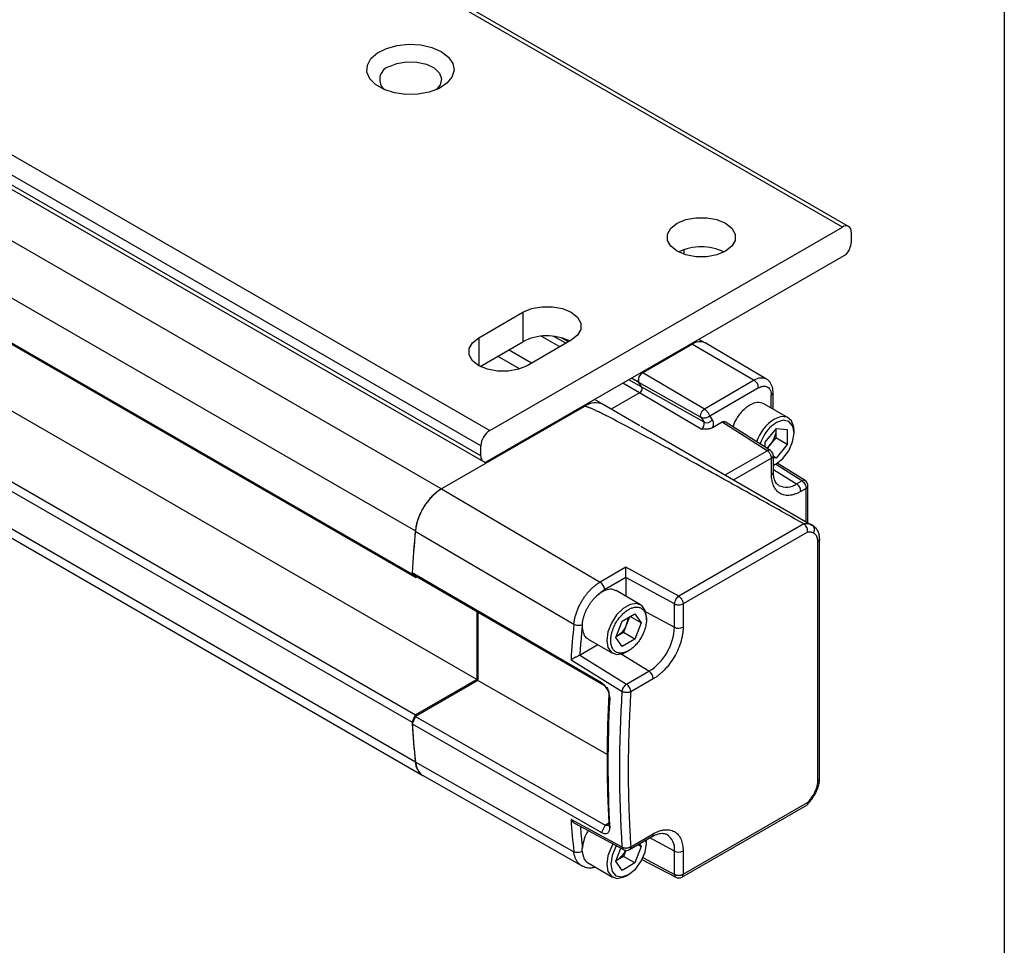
# Model space of a CAD drawing. Header units: millimetres. Extents: x 13 to 546, y 13 to 419.
# Tile 18 of 20: x 493 to 546, y 250 to 300. Entities that reach past the tile are written whole.
import ezdxf

# ---------------------------------------------------------------- set-up
doc = ezdxf.new("R2010")
doc.units = ezdxf.units.MM
doc.header["$LTSCALE"] = 2
doc.layers.add('TEXT', color=140, linetype='Continuous', lineweight=25)

msp = doc.modelspace()

# ---------------------------------------------------------------- linework, layer by layer
for p, q in [((421.732, 329.066), (516.013, 274.639)), ((420.327, 326.807), (514.608, 272.38)), ((514.429, 270.066), (420.148, 324.493)), ((514.617, 269.886), (420.336, 324.314)), ((517.9, 264.433), (423.619, 318.86)), ((420.336, 316.965), (514.617, 262.538)), ((420.148, 316.568), (514.429, 262.141)), ((420.327, 314.461), (514.608, 260.034)), ((420.732, 313.725), (515.013, 259.298)), ((537.439, 288.641), (499.727, 310.412)), ((537.773, 288.674), (500.06, 310.445)), ((480.871, 299.527), (518.583, 277.756)), ((518.112, 276.939), (480.399, 298.71)), ((518.112, 276.395), (480.399, 298.166)), ((480.538, 297.861), (518.25, 276.09)), ((518.583, 277.756), (537.439, 288.641)), ((537.911, 288.369), (537.911, 287.825)), ((537.645, 287.181), (518.378, 276.059)), ((528.954, 287.426), (528.954, 287.189)), ((517.994, 282.722), (520.351, 284.083)), ((520.351, 284.083), (520.351, 282.504)), ((522.326, 282.23), (521.339, 282.799)), ((522.66, 282.422), (522.018, 282.792)), ((517.994, 282.722), (517.994, 281.226)), ((518.067, 281.186), (520.351, 282.504)), ((522.944, 282.586), (520.587, 281.226)), ((522.788, 282.496), (522.397, 282.722)), ((529.426, 282.382), (526.762, 280.844)), ((529.426, 282.382), (526.762, 280.844)), ((529.426, 282.382), (529.378, 282.409)), ((529.426, 282.382), (532.727, 280.442)), ((530.092, 282.448), (529.769, 282.635)), ((533.378, 280.504), (530.096, 282.446)), ((520.184, 281.05), (519.007, 281.729)), ((520.819, 281.36), (519.593, 282.067)), ((526.715, 280.871), (526.762, 280.844)), ((530.064, 278.905), (526.762, 280.844)), ((526.592, 279.767), (525.697, 280.284)), ((526.716, 280.081), (526.03, 280.476)), ((526.556, 280.321), (526.159, 280.55)), ((526.716, 280.081), (526.556, 280.321)), ((529.883, 278.446), (526.556, 280.321)), ((526.716, 280.081), (526.556, 280.321)), ((532.727, 280.442), (530.064, 278.905)), ((526.592, 279.767), (525.085, 278.897)), ((529.894, 277.827), (526.592, 279.767)), ((530.043, 278.205), (526.716, 280.081)), ((532.961, 280.035), (530.346, 278.526)), ((533.639, 278.96), (533.639, 279.644)), ((533.737, 278.903), (533.737, 279.78)), ((523.651, 279.048), (523.604, 279.075)), ((524.651, 279.147), (524.19, 279.414)), ((526.618, 278.012), (524.651, 279.147)), ((534.548, 278.435), (533.24, 279.19)), ((523.651, 279.048), (516.008, 274.636)), ((529.883, 278.446), (530.043, 278.205)), ((530.346, 278.526), (530.483, 278.321)), ((531.005, 278.196), (530.496, 277.902)), ((533.418, 276.677), (531.005, 278.196)), ((533.593, 276.688), (531.165, 278.217)), ((526.658, 277.984), (535.813, 272.7)), ((533.318, 277.137), (533.911, 277.865)), ((533.88, 277.761), (533.877, 277.366)), ((533.881, 277.828), (533.88, 277.761)), ((533.911, 277.865), (534.497, 277.803)), ((534.497, 277.803), (534.489, 277.013)), ((534.858, 277.626), (534.858, 277.748)), ((533.316, 276.863), (533.318, 277.137)), ((533.58, 277.003), (533.415, 276.8)), ((533.877, 277.366), (533.58, 277.003)), ((534.489, 277.013), (533.877, 277.366)), ((534.489, 277.013), (533.897, 276.285)), ((518.112, 276.395), (518.112, 276.939)), ((531.171, 275.38), (533.418, 276.677)), ((533.593, 276.688), (533.59, 276.69)), ((533.652, 276.27), (531.64, 275.109)), ((533.652, 275.405), (533.652, 276.27)), ((533.749, 275.541), (533.749, 276.406)), ((533.897, 276.285), (533.749, 276.37)), ((533.897, 276.285), (533.749, 276.301)), ((533.798, 275.911), (533.904, 275.973)), ((535.274, 275.061), (533.861, 275.948)), ((535.443, 275.076), (533.951, 276.013)), ((533.749, 275.671), (534.996, 274.901)), ((534.996, 274.901), (535.274, 275.061)), ((535.443, 275.076), (535.439, 275.078)), ((516.008, 274.636), (524.487, 269.646)), ((535.501, 274.657), (535.224, 274.497)), ((535.501, 272.88), (535.501, 274.657)), ((535.599, 272.824), (535.599, 274.793)), ((535.387, 272.757), (528.69, 268.888)), ((514.603, 272.377), (523.08, 267.386)), ((535.576, 272.322), (528.924, 268.481)), ((535.902, 272.638), (535.813, 272.7)), ((536.127, 259.01), (536.127, 271.798)), ((536.225, 259.146), (536.225, 271.934)), ((524.563, 264.254), (514.429, 270.148)), ((514.429, 270.148), (514.617, 269.968)), ((525.86, 270.439), (524.487, 269.646)), ((528.69, 268.888), (525.86, 270.439)), ((514.617, 269.886), (514.429, 270.066)), ((524.751, 264.075), (514.617, 269.968)), ((514.617, 269.886), (514.688, 269.927)), ((525.866, 269.899), (524.721, 269.239)), ((528.461, 268.476), (525.866, 269.899)), ((525.866, 269.899), (525.866, 268.888)), ((526.652, 268.434), (525.344, 269.189)), ((517.9, 268.059), (517.9, 264.433)), ((517.947, 268.032), (517.947, 264.378)), ((526.923, 268.056), (528.461, 267.229)), ((528.461, 267.229), (528.461, 268.476)), ((528.924, 268.481), (528.924, 267.233)), ((525.327, 266.681), (525.668, 267.558)), ((525.668, 267.558), (526.348, 267.951)), ((526.062, 267.786), (525.905, 267.382)), ((526.688, 267.467), (526.099, 267.807)), ((526.348, 267.951), (526.688, 267.467)), ((526.962, 267.625), (526.962, 267.748)), ((525.905, 267.382), (525.735, 266.944)), ((526.688, 267.467), (526.348, 266.59)), ((523.844, 266.591), (525.152, 265.836)), ((525.324, 266.717), (525.395, 266.747)), ((525.668, 266.197), (525.327, 266.681)), ((525.395, 266.747), (525.341, 266.716)), ((525.735, 266.944), (525.395, 266.747)), ((526.348, 266.59), (525.668, 266.197)), ((526.348, 266.59), (525.735, 266.944)), ((524.367, 266.289), (523.419, 265.743)), ((525.902, 265.91), (526.008, 265.972)), ((522.93, 265.491), (525.657, 263.797)), ((523.419, 265.743), (523.399, 265.732)), ((523.399, 265.732), (525.9, 264.179)), ((527.1, 264.872), (525.614, 265.79)), ((525.9, 264.179), (527.1, 264.872)), ((517.9, 264.433), (514.617, 262.538)), ((517.947, 264.378), (514.617, 262.456)), ((524.866, 260.412), (517.947, 264.378)), ((527.328, 264.469), (526.127, 263.776)), ((524.751, 264.075), (524.563, 264.254)), ((524.953, 263.648), (525.001, 263.417)), ((514.429, 262.141), (514.617, 262.538)), ((514.617, 262.456), (514.429, 262.059)), ((514.617, 262.456), (524.751, 256.644)), ((514.429, 262.059), (524.563, 256.247)), ((514.603, 260.031), (523.08, 255.216)), ((514.956, 259.325), (523.489, 254.475)), ((528.855, 253.857), (535.541, 257.717)), ((528.924, 254.01), (535.576, 257.85)), ((525.657, 255.465), (522.93, 256.937)), ((523.159, 256.719), (525.735, 255.328)), ((524.751, 256.644), (524.563, 256.247)), ((524.751, 256.644), (524.953, 256.761)), ((525.001, 256.503), (524.953, 256.762)), ((526.058, 255.333), (527.259, 256.026)), ((526.127, 255.486), (527.328, 256.179)), ((528.461, 255.253), (527.145, 255.961)), ((525.327, 254.705), (525.598, 255.402)), ((526.688, 255.491), (526.348, 254.614)), ((526.688, 255.491), (526.51, 255.594)), ((526.585, 255.637), (526.688, 255.491)), ((526.962, 255.649), (526.927, 255.835)), ((526.962, 255.772), (526.96, 255.854)), ((526.962, 255.649), (526.962, 255.772)), ((525.735, 254.968), (525.395, 254.771)), ((525.86, 255.29), (525.735, 254.968)), ((526.348, 254.614), (525.735, 254.968)), ((526.766, 254.9), (528.461, 254.005)), ((528.461, 254.005), (528.461, 255.253)), ((528.924, 255.257), (528.924, 254.01)), ((523.477, 254.482), (523.566, 254.447)), ((523.805, 254.638), (525.152, 253.86)), ((525.324, 254.741), (525.395, 254.771)), ((525.668, 254.221), (525.327, 254.705)), ((525.395, 254.771), (525.341, 254.74)), ((526.348, 254.614), (525.668, 254.221)), ((526.725, 254.806), (528.532, 253.851)), ((525.902, 253.935), (526.008, 253.996)), ((528.529, 253.853), (528.532, 253.851))]:
    msp.add_line(p, q)
at = {"flags": 128}
for points in [[(515.991, 298.03), (516.374, 297.738), (516.608, 297.396), (516.673, 297.032), (516.565, 296.67), (516.292, 296.339), (515.874, 296.062), (515.343, 295.861), (514.737, 295.75), (514.102, 295.738), (513.485, 295.824), (512.931, 296.004), (512.481, 296.264), (512.17, 296.583), (512.019, 296.94), (512.041, 297.306), (512.233, 297.656), (512.582, 297.963), (513.061, 298.204), (513.635, 298.361), (514.261, 298.424), (514.893, 298.386), (515.484, 298.252), (515.991, 298.03)], [(513.162, 297.213), (513.609, 297.398), (514.134, 297.488), (514.683, 297.475), (515.194, 297.36), (515.612, 297.155), (515.893, 296.883), (516.006, 296.573), (515.938, 296.259), (515.715, 295.989)], [(531.193, 287.349), (530.729, 287.154), (530.184, 287.052), (529.61, 287.052), (529.065, 287.154), (528.601, 287.349), (528.263, 287.617), (528.086, 287.931), (528.086, 288.263), (528.263, 288.578), (528.601, 288.845), (529.065, 289.04), (529.61, 289.142), (530.184, 289.142), (530.729, 289.04), (531.193, 288.845), (531.53, 288.578), (531.708, 288.263), (531.708, 287.931), (531.53, 287.617), (531.193, 287.349)], [(520.351, 284.083), (520.815, 284.278), (521.361, 284.38), (521.934, 284.38), (522.48, 284.278), (522.944, 284.083), (523.281, 283.815), (523.458, 283.5), (523.458, 283.169), (523.281, 282.854), (522.944, 282.586)], [(520.587, 281.226), (520.123, 281.031), (519.577, 280.929), (519.004, 280.929), (518.458, 281.031), (517.994, 281.226), (517.657, 281.493), (517.48, 281.808), (517.48, 282.14), (517.657, 282.454), (517.994, 282.722)], [(533.749, 275.918), (533.894, 275.967), (534.26, 276.257), (534.572, 276.672), (534.782, 277.149), (534.858, 277.614), (534.79, 277.997), (534.586, 278.24), (534.279, 278.305), (533.914, 278.183), (533.914, 278.183)], [(534.858, 277.748), (534.844, 277.94), (534.722, 278.271), (534.488, 278.464), (534.171, 278.498), (533.809, 278.367)], [(533.749, 275.884), (533.786, 275.905), (533.798, 275.911)], [(526.962, 267.748), (526.898, 268.129), (526.714, 268.392), (526.432, 268.502), (526.086, 268.448), (525.718, 268.235), (525.371, 267.89), (525.089, 267.453), (524.905, 266.979), (524.841, 266.523), (524.905, 266.141), (525.089, 265.879), (525.371, 265.768), (525.718, 265.823), (525.902, 265.91)], [(525.176, 255.633), (525.089, 255.478), (524.905, 255.003), (524.841, 254.547), (524.905, 254.165), (525.089, 253.903), (525.371, 253.792), (525.718, 253.847), (525.902, 253.935)], [(525.363, 255.529), (525.333, 255.488), (525.126, 255.011), (525.053, 254.547), (525.126, 254.167), (525.333, 253.929), (525.643, 253.869), (526.008, 253.996), (526.373, 254.291), (526.683, 254.708), (526.89, 255.185), (526.962, 255.649), (526.962, 255.649)]]:
    msp.add_lwpolyline(points, dxfattribs=at)
for centre, radius, start, end in [((513.411, 296.546), 0.713, 110.4392, 231.3658), ((537.623, 288.416), 0.291, 350.786, 129.2033), ((529.897, 284.751), 2.833, 64.4633, 115.5367), ((536.879, 287.875), 1.033, 317.8603, 357.2306), ((521.651, 280.006), 2.816, 64.5903, 117.4952), ((529.814, 281.854), 0.655, 64.4932, 126.3427), ((529.816, 281.837), 0.671, 65.6929, 125.6176), ((526.976, 280.458), 0.442, 119.018, 198.0001), ((533.104, 279.93), 0.636, 64.7392, 126.3204), ((532.449, 280.012), 0.513, 2.6294, 57.0819), ((526.464, 279.999), 0.265, 299.018, 18.0001), ((533.573, 279.794), 0.164, 293.7294, 354.932), ((524.235, 278.244), 0.995, 65.3081, 126.0023), ((524.235, 278.245), 0.993, 65.262, 126.0485), ((529.739, 278.106), 0.319, 299.018, 18.0001), ((530.19, 278.541), 0.366, 246.4418, 323.1751), ((535.072, 276.393), 2.344, 122.6029, 161.0842), ((519.135, 276.893), 1.025, 122.6055, 177.3945), ((533.516, 276.529), 0.177, 65.388, 123.525), ((533.416, 276.406), 0.333, 0.0848, 57.8093), ((518.394, 276.345), 0.287, 169.9745, 266.6766), ((533.585, 275.556), 0.165, 293.8208, 354.859), ((534.448, 275.642), 0.922, 242.8541, 306.4895), ((534.71, 274.473), 0.515, 2.6952, 56.15), ((535.372, 274.923), 0.169, 66.3276, 125.4221), ((535.265, 274.793), 0.333, 0.1345, 57.8657), ((517.702, 272.022), 3.115, 122.8418, 173.3959), ((535.5, 271.979), 0.786, 66.5421, 98.235), ((586.159, 265.676), 71.869, 174.65031, 176.43277), ((586.136, 265.681), 71.841, 174.64993, 176.43874), ((528.964, 268.456), 0.504, 149.7774, 177.6309), ((528.965, 268.478), 0.494, 123.8344, 152.0782), ((594.774, 260.766), 71.999, 174.72521, 176.23769), ((525.507, 267.363), 2.956, 302.6055, 357.3945), ((528.688, 267.691), 0.515, 243.854, 297.3007), ((526.814, 264.445), 0.515, 2.6952, 56.15), ((588.333, 259.631), 62.815, 176.1973, 183.8027), ((526.163, 263.735), 0.511, 146.6121, 172.9983), ((526.159, 263.758), 0.495, 121.6327, 148.5773), ((568.637, 265.685), 54.324, 183.7408, 185.9716), ((568.566, 265.676), 54.258, 183.8226, 185.9724), ((515.517, 260.055), 0.91, 181.3468, 236.3349), ((576.936, 260.766), 54.141, 184.0555, 185.8846), ((527.169, 256.159), 0.16, 304.1966, 7.1156), ((527.558, 255.372), 0.91, 352.4506, 58.9458), ((525.821, 255.468), 0.164, 180.8881, 239.314), ((525.892, 255.622), 0.333, 241.6329, 299.8743), ((528.688, 255.715), 0.515, 243.854, 297.3007), ((528.629, 253.989), 0.169, 174.5759, 233.6602), ((528.688, 254.146), 0.333, 242.1394, 299.8269)]:
    msp.add_arc(centre, radius, start, end)
for points, knots in [([(526.762, 280.844), (526.752, 280.838), (526.731, 280.825), (526.701, 280.801), (526.672, 280.773), (526.636, 280.731), (526.594, 280.671), (526.557, 280.593), (526.532, 280.513), (526.524, 280.438), (526.53, 280.37), (526.547, 280.337), (526.556, 280.321)], [0, 0, 0, 0, 0.063042, 0.125068, 0.187159, 0.250388, 0.375067, 0.500256, 0.624934, 0.750123, 0.874936, 1, 1, 1, 1]), ([(532.961, 280.035), (532.978, 280.045), (533.012, 280.064), (533.063, 280.086), (533.113, 280.104), (533.163, 280.117), (533.238, 280.13), (533.336, 280.128), (533.444, 280.089), (533.532, 280.015), (533.588, 279.923), (533.62, 279.828), (533.636, 279.74), (533.638, 279.676), (533.639, 279.644)], [0, 0, 0, 0, 0.048274, 0.096154, 0.143915, 0.191834, 0.240185, 0.369997, 0.500048, 0.62986, 0.759911, 0.840101, 0.919702, 1, 1, 1, 1]), ([(533.737, 279.78), (533.733, 279.853), (533.724, 280.038), (533.616, 280.288), (533.477, 280.47), (533.378, 280.501), (533.373, 280.503)], [0, 0, 0, 0, 0.245536, 0.62573, 0.980981, 1, 1, 1, 1]), ([(526.592, 279.767), (526.641, 279.795), (526.69, 279.854), (526.739, 279.98), (526.74, 280.045), (526.716, 280.081)], [0, 0, 0, 0, 0.5, 0.5, 1, 1, 1, 1]), ([(533.24, 279.19), (533.13, 279.227), (532.912, 279.302), (532.487, 279.146), (532.077, 278.812), (531.745, 278.385), (531.628, 278.081), (531.58, 277.956)], [0, 0, 0, 0, 0.212925, 0.425894, 0.638863, 0.851832, 1, 1, 1, 1]), ([(535.387, 272.757), (534.676, 273.156), (533.328, 273.913), (531.408, 274.983), (529.702, 275.928), (528.211, 276.746), (526.934, 277.438), (525.871, 278.004), (525.187, 278.36), (524.817, 278.547), (524.693, 278.609), (524.576, 278.667), (524.466, 278.721), (524.363, 278.771), (524.267, 278.817), (524.177, 278.858), (524.095, 278.896), (524.02, 278.929), (523.951, 278.959), (523.89, 278.984), (523.835, 279.005), (523.788, 279.023), (523.747, 279.036), (523.713, 279.045), (523.687, 279.05), (523.665, 279.053), (523.655, 279.05), (523.651, 279.048)], [0, 0, 0, 0, 0.185409, 0.35176, 0.499053, 0.627291, 0.736478, 0.826619, 0.897725, 0.908568, 0.918796, 0.928409, 0.937408, 0.945793, 0.953564, 0.960722, 0.967268, 0.973202, 0.978526, 0.983242, 0.987352, 0.990859, 0.993771, 0.996098, 0.997862, 0.999114, 1, 1, 1, 1]), ([(529.883, 278.446), (529.869, 278.467), (529.858, 278.499), (529.856, 278.582), (529.866, 278.633), (529.905, 278.735), (529.936, 278.784), (530, 278.86), (530.034, 278.888), (530.064, 278.905)], [0, 0, 0, 0, 0.25, 0.25, 0.5, 0.5, 0.75, 0.75, 1, 1, 1, 1]), ([(530.064, 278.905), (530.074, 278.898), (530.092, 278.887), (530.123, 278.863), (530.158, 278.83), (530.199, 278.785), (530.243, 278.727), (530.278, 278.671), (530.308, 278.615), (530.33, 278.568), (530.341, 278.539), (530.346, 278.526)], [0, 0, 0, 0, 0.08117, 0.146698, 0.249385, 0.373762, 0.496586, 0.659271, 0.749835, 0.886231, 1, 1, 1, 1]), ([(530.346, 278.526), (530.286, 278.48), (530.204, 278.438), (530.033, 278.402), (529.946, 278.41), (529.883, 278.446)], [0, 0, 0, 0, 0.5, 0.5, 1, 1, 1, 1]), ([(530.483, 278.321), (530.488, 278.313), (530.498, 278.297), (530.51, 278.27), (530.519, 278.242), (530.529, 278.2), (530.533, 278.16), (530.534, 278.112), (530.532, 278.071), (530.525, 278.016), (530.513, 277.959), (530.501, 277.921), (530.496, 277.902)], [0, 0, 0, 0, 0.083591, 0.167192, 0.250814, 0.31883, 0.499999, 0.536397, 0.652397, 0.768412, 0.884213, 1, 1, 1, 1]), ([(531.175, 278.209), (531.166, 278.214), (531.146, 278.226), (531.105, 278.23), (531.057, 278.222), (531.022, 278.205), (531.005, 278.196)], [0, 0, 0, 0, 0.196065, 0.454086, 0.722064, 1, 1, 1, 1]), ([(533.914, 278.183), (533.79, 278.096), (533.541, 277.921), (533.22, 277.496), (533.099, 277.185), (533.041, 277.036)], [0, 0, 0, 0, 0.341607, 0.683215, 1, 1, 1, 1]), ([(530.496, 277.902), (530.483, 277.895), (530.458, 277.882), (530.414, 277.865), (530.367, 277.85), (530.315, 277.839), (530.259, 277.83), (530.195, 277.823), (530.119, 277.82), (530.017, 277.821), (529.941, 277.825), (529.894, 277.827)], [0, 0, 0, 0, 0.081158, 0.162979, 0.246623, 0.333175, 0.423618, 0.518811, 0.641427, 0.780877, 1, 1, 1, 1]), ([(533.88, 277.761), (533.879, 277.642), (533.851, 277.507), (533.746, 277.242), (533.67, 277.113), (533.58, 277.003)], [0, 0, 0, 0, 0.5, 0.5, 1, 1, 1, 1]), ([(533.387, 276.818), (533.404, 276.829), (533.472, 276.876), (533.534, 276.948), (533.58, 277.003)], [0, 0, 0, 0, 0.248067, 1, 1, 1, 1]), ([(533.652, 276.27), (533.651, 276.281), (533.651, 276.301), (533.646, 276.332), (533.641, 276.359), (533.63, 276.397), (533.613, 276.444), (533.583, 276.503), (533.548, 276.557), (533.507, 276.606), (533.464, 276.647), (533.433, 276.667), (533.418, 276.677)], [0, 0, 0, 0, 0.075861, 0.142864, 0.200963, 0.25022, 0.383173, 0.500144, 0.629964, 0.750071, 0.876395, 1, 1, 1, 1]), ([(533.652, 276.27), (533.677, 276.289), (533.729, 276.328), (533.756, 276.38), (533.748, 276.405), (533.748, 276.406)], [0, 0, 0, 0, 0.48701, 0.974021, 1, 1, 1, 1]), ([(535.224, 274.497), (535.195, 274.481), (535.139, 274.45), (535.054, 274.409), (534.971, 274.374), (534.888, 274.344), (534.806, 274.32), (534.725, 274.302), (534.571, 274.278), (534.354, 274.282), (534.105, 274.374), (533.9, 274.544), (533.778, 274.747), (533.711, 274.933), (533.677, 275.079), (533.655, 275.236), (533.653, 275.349), (533.652, 275.405)], [0, 0, 0, 0, 0.034551, 0.068856, 0.103014, 0.137126, 0.171292, 0.205615, 0.240191, 0.370059, 0.500029, 0.629896, 0.759866, 0.82015, 0.879907, 0.939677, 1, 1, 1, 1]), ([(534.034, 274.832), (534.005, 274.847), (533.922, 274.891), (533.821, 275.064), (533.756, 275.309), (533.751, 275.486), (533.749, 275.541)], [0, 0, 0, 0, 0.179593, 0.522706, 0.852501, 1, 1, 1, 1]), ([(535.274, 275.061), (535.334, 275.023), (535.393, 274.959), (535.477, 274.81), (535.501, 274.727), (535.501, 274.657)], [0, 0, 0, 0, 0.5, 0.5, 1, 1, 1, 1]), ([(516.008, 274.636), (515.922, 274.586), (515.836, 274.528), (515.668, 274.395), (515.585, 274.32), (515.424, 274.156), (515.347, 274.068), (515.201, 273.882), (515.131, 273.781), (515.003, 273.575), (514.944, 273.469), (514.839, 273.253), (514.792, 273.141), (514.713, 272.919), (514.681, 272.809), (514.631, 272.591), (514.613, 272.482), (514.603, 272.377)], [0, 0, 0, 0, 0.125, 0.125, 0.25, 0.25, 0.375, 0.375, 0.5, 0.5, 0.625, 0.625, 0.75, 0.75, 0.875, 0.875, 1, 1, 1, 1]), ([(535.501, 274.657), (535.527, 274.677), (535.579, 274.716), (535.607, 274.769), (535.598, 274.794), (535.598, 274.794)], [0, 0, 0, 0, 0.494833, 0.989665, 1, 1, 1, 1]), ([(535.576, 272.322), (535.578, 272.334), (535.581, 272.358), (535.582, 272.394), (535.579, 272.428), (535.574, 272.468), (535.563, 272.516), (535.535, 272.594), (535.489, 272.67), (535.441, 272.718), (535.411, 272.742), (535.397, 272.751), (535.387, 272.757)], [0, 0, 0, 0, 0.07844, 0.151113, 0.217997, 0.279075, 0.387614, 0.498915, 0.746509, 0.887683, 0.921001, 1, 1, 1, 1]), ([(535.892, 272.27), (535.873, 272.278), (535.835, 272.294), (535.774, 272.31), (535.711, 272.321), (535.645, 272.325), (535.599, 272.323), (535.576, 272.322)], [0, 0, 0, 0, 0.200819, 0.400408, 0.599586, 0.799177, 1, 1, 1, 1]), ([(535.813, 272.7), (535.875, 272.664), (535.919, 272.597), (535.948, 272.438), (535.933, 272.347), (535.892, 272.27)], [0, 0, 0, 0, 0.5, 0.5, 1, 1, 1, 1]), ([(536.127, 271.798), (536.127, 271.82), (536.126, 271.866), (536.118, 271.93), (536.106, 271.989), (536.089, 272.045), (536.062, 272.108), (536.021, 272.172), (535.963, 272.232), (535.915, 272.257), (535.892, 272.27)], [0, 0, 0, 0, 0.100716, 0.20037, 0.299677, 0.399356, 0.500121, 0.667119, 0.832633, 1, 1, 1, 1]), ([(536.225, 271.934), (536.221, 272.008), (536.212, 272.158), (536.143, 272.358), (536.04, 272.531), (535.943, 272.612), (535.894, 272.652)], [0, 0, 0, 0, 0.2433814, 0.4929003, 0.7458841, 1, 1, 1, 1]), ([(536.225, 271.934), (536.225, 271.934), (536.233, 271.909), (536.206, 271.857), (536.154, 271.817), (536.127, 271.798)], [0, 0, 0, 0, 0.0048392, 0.5024196, 1, 1, 1, 1]), ([(525.866, 269.899), (525.867, 269.911), (525.867, 269.934), (525.866, 269.973), (525.866, 270.015), (525.866, 270.06), (525.866, 270.108), (525.866, 270.164), (525.865, 270.231), (525.864, 270.301), (525.862, 270.374), (525.861, 270.415), (525.86, 270.439)], [0, 0, 0, 0, 0.063595, 0.129128, 0.197394, 0.269097, 0.344845, 0.425154, 0.547617, 0.688658, 0.817166, 1, 1, 1, 1]), ([(523.08, 267.386), (523.083, 267.42), (523.091, 267.487), (523.107, 267.591), (523.128, 267.694), (523.154, 267.796), (523.183, 267.898), (523.215, 267.999), (523.251, 268.098), (523.29, 268.196), (523.332, 268.292), (523.376, 268.385), (523.422, 268.476), (523.47, 268.564), (523.52, 268.65), (523.572, 268.732), (523.625, 268.812), (523.679, 268.888), (523.733, 268.961), (523.788, 269.031), (523.844, 269.098), (523.9, 269.161), (523.956, 269.221), (524.012, 269.277), (524.067, 269.331), (524.122, 269.381), (524.177, 269.428), (524.231, 269.471), (524.284, 269.512), (524.336, 269.55), (524.387, 269.585), (524.438, 269.617), (524.471, 269.637), (524.487, 269.646)], [0, 0, 0, 0, 0.040667, 0.080788, 0.120346, 0.159337, 0.197765, 0.235632, 0.272942, 0.309692, 0.345882, 0.381511, 0.416578, 0.451085, 0.48503, 0.518413, 0.551236, 0.583497, 0.615197, 0.646335, 0.676911, 0.706926, 0.736378, 0.765267, 0.793593, 0.821357, 0.848561, 0.875205, 0.90129, 0.926815, 0.951778, 0.976174, 1, 1, 1, 1]), ([(524.721, 269.239), (524.721, 269.31), (524.696, 269.395), (524.609, 269.545), (524.548, 269.61), (524.487, 269.646)], [0, 0, 0, 0, 0.5, 0.5, 1, 1, 1, 1]), ([(525.336, 269.175), (525.284, 269.205), (525.153, 269.281), (524.874, 269.25), (524.54, 269.108), (524.325, 268.916), (524.218, 268.819)], [0, 0, 0, 0, 0.181666, 0.454444, 0.727222, 1, 1, 1, 1]), ([(524.218, 268.819), (524.241, 268.844), (524.287, 268.894), (524.357, 268.963), (524.428, 269.028), (524.499, 269.088), (524.572, 269.144), (524.646, 269.195), (524.696, 269.224), (524.721, 269.239)], [0, 0, 0, 0, 0.144605, 0.287684, 0.429796, 0.57151, 0.713401, 0.856043, 1, 1, 1, 1]), ([(523.535, 267.347), (523.536, 267.376), (523.54, 267.434), (523.551, 267.522), (523.566, 267.608), (523.584, 267.692), (523.606, 267.774), (523.63, 267.853), (523.656, 267.929), (523.684, 268.001), (523.725, 268.098), (523.783, 268.22), (523.863, 268.364), (523.953, 268.502), (524.05, 268.633), (524.12, 268.713), (524.156, 268.753)], [0, 0, 0, 0, 0.063554, 0.124981, 0.184283, 0.241457, 0.296505, 0.349427, 0.400222, 0.448891, 0.495432, 0.596345, 0.697259, 0.798172, 0.899086, 1, 1, 1, 1]), ([(528.69, 268.888), (528.7, 268.882), (528.719, 268.87), (528.748, 268.847), (528.776, 268.82), (528.803, 268.789), (528.831, 268.753), (528.858, 268.709), (528.885, 268.656), (528.906, 268.599), (528.921, 268.539), (528.923, 268.502), (528.924, 268.481)], [0, 0, 0, 0, 0.079325, 0.157759, 0.237432, 0.320179, 0.407442, 0.500234, 0.617142, 0.750126, 0.857342, 1, 1, 1, 1]), ([(526.962, 267.625), (526.962, 267.694), (526.951, 267.826), (526.899, 268.002), (526.812, 268.148), (526.687, 268.251), (526.536, 268.307), (526.366, 268.31), (526.188, 268.267), (526.008, 268.183), (525.828, 268.06), (525.65, 267.896), (525.48, 267.697), (525.328, 267.467), (525.204, 267.22), (525.117, 266.973), (525.064, 266.737), (525.048, 266.52), (525.064, 266.321), (525.117, 266.146), (525.204, 266), (525.328, 265.897), (525.48, 265.841), (525.65, 265.838), (525.828, 265.88), (526.008, 265.965), (526.188, 266.088), (526.366, 266.251), (526.536, 266.451), (526.687, 266.681), (526.812, 266.928), (526.899, 267.175), (526.951, 267.411), (526.962, 267.556), (526.962, 267.625)], [0, 0, 0, 0, 0.02999, 0.060002, 0.09248, 0.125, 0.157478, 0.189998, 0.219978, 0.25, 0.27998, 0.310002, 0.34248, 0.375, 0.407478, 0.439998, 0.469978, 0.5, 0.52998, 0.560002, 0.59248, 0.625, 0.657478, 0.689998, 0.719978, 0.75, 0.77998, 0.810002, 0.84248, 0.875, 0.907478, 0.939998, 0.969989, 1, 1, 1, 1]), ([(528.461, 268.476), (528.523, 268.443), (528.608, 268.424), (528.779, 268.426), (528.863, 268.446), (528.924, 268.481)], [0, 0, 0, 0, 0.5, 0.5, 1, 1, 1, 1]), ([(525.905, 267.382), (525.928, 267.449), (525.971, 267.573), (525.978, 267.687), (525.981, 267.739)], [0, 0, 0, 0, 0.541681, 1, 1, 1, 1]), ([(523.54, 267.35), (523.512, 267.338), (523.476, 267.329), (523.396, 267.318), (523.352, 267.317), (523.263, 267.324), (523.218, 267.332), (523.14, 267.355), (523.107, 267.37), (523.08, 267.386)], [0, 0, 0, 0, 0.25, 0.25, 0.5, 0.5, 0.75, 0.75, 1, 1, 1, 1]), ([(523.419, 265.743), (523.431, 265.904), (523.454, 266.226), (523.492, 266.711), (523.521, 267.035), (523.535, 267.198)], [0, 0, 0, 0, 0.333338, 0.666664, 1, 1, 1, 1]), ([(523.535, 267.198), (523.554, 267.083), (523.591, 266.853), (523.716, 266.656), (523.826, 266.614), (523.851, 266.605)], [0, 0, 0, 0, 0.435654, 0.871308, 1, 1, 1, 1]), ([(525.905, 267.382), (525.854, 267.25), (525.779, 267.119), (525.601, 266.898), (525.498, 266.807), (525.395, 266.747)], [0, 0, 0, 0, 0.5, 0.5, 1, 1, 1, 1]), ([(528.924, 267.233), (528.923, 267.2), (528.922, 267.133), (528.915, 267.03), (528.904, 266.925), (528.888, 266.819), (528.867, 266.711), (528.842, 266.601), (528.785, 266.388), (528.672, 266.068), (528.464, 265.656), (528.211, 265.27), (527.971, 264.989), (527.774, 264.797), (527.627, 264.672), (527.478, 264.561), (527.378, 264.5), (527.328, 264.469)], [0, 0, 0, 0, 0.034552, 0.068857, 0.103015, 0.137126, 0.171293, 0.205615, 0.240191, 0.370059, 0.500029, 0.629897, 0.759866, 0.82015, 0.879907, 0.939677, 1, 1, 1, 1]), ([(523.399, 265.732), (523.389, 265.727), (523.369, 265.717), (523.335, 265.7), (523.291, 265.679), (523.238, 265.651), (523.151, 265.607), (523.075, 265.568), (523.013, 265.535), (522.971, 265.513), (522.945, 265.499), (522.93, 265.491)], [0, 0, 0, 0, 0.063915, 0.129803, 0.198344, 0.307311, 0.428002, 0.69081, 0.772092, 0.866706, 1, 1, 1, 1]), ([(525.001, 263.417), (525.005, 263.489), (524.997, 263.568), (524.958, 263.733), (524.926, 263.818), (524.844, 263.976), (524.793, 264.049), (524.682, 264.171), (524.623, 264.219), (524.563, 264.254)], [0, 0, 0, 0, 0.25, 0.25, 0.5, 0.5, 0.75, 0.75, 1, 1, 1, 1]), ([(524.751, 264.075), (524.781, 264.057), (524.81, 264.033), (524.863, 263.971), (524.887, 263.934), (524.926, 263.853), (524.939, 263.81), (524.955, 263.726), (524.957, 263.685), (524.953, 263.648)], [0, 0, 0, 0, 0.25, 0.25, 0.5, 0.5, 0.75, 0.75, 1, 1, 1, 1]), ([(526.127, 263.776), (526.115, 263.771), (526.092, 263.761), (526.057, 263.75), (526.013, 263.741), (525.958, 263.734), (525.89, 263.734), (525.823, 263.74), (525.76, 263.754), (525.703, 263.773), (525.672, 263.789), (525.657, 263.797)], [0, 0, 0, 0, 0.095833, 0.175881, 0.240155, 0.379312, 0.500091, 0.635755, 0.760031, 0.881353, 1, 1, 1, 1]), ([(526.127, 263.776), (526.127, 263.846), (526.103, 263.929), (526.019, 264.078), (525.96, 264.142), (525.9, 264.179)], [0, 0, 0, 0, 0.5, 0.5, 1, 1, 1, 1]), ([(524.953, 263.648), (524.944, 263.466), (524.925, 263.102), (524.903, 262.56), (524.885, 262.02), (524.872, 261.482), (524.863, 260.947), (524.858, 260.415), (524.858, 259.885), (524.863, 259.358), (524.872, 258.834), (524.885, 258.312), (524.903, 257.792), (524.925, 257.275), (524.944, 256.933), (524.953, 256.762)], [0, 0, 0, 0, 0.077004, 0.153968, 0.230898, 0.307803, 0.384689, 0.461564, 0.538436, 0.615311, 0.692197, 0.769102, 0.846032, 0.922996, 1, 1, 1, 1]), ([(526.127, 263.776), (526.116, 263.585), (526.092, 263.203), (526.063, 262.634), (526.038, 262.067), (526.019, 261.503), (526.004, 260.942), (525.994, 260.383), (525.989, 259.828), (525.989, 259.275), (525.994, 258.725), (526.004, 258.178), (526.019, 257.634), (526.038, 257.092), (526.063, 256.554), (526.092, 256.018), (526.116, 255.663), (526.127, 255.486)], [0, 0, 0, 0, 0.066772, 0.133499, 0.200188, 0.266846, 0.333479, 0.400094, 0.466699, 0.533301, 0.599906, 0.666521, 0.733154, 0.799812, 0.866501, 0.933228, 1, 1, 1, 1]), ([(514.603, 260.031), (514.639, 259.875), (514.71, 259.562), (514.882, 259.324), (515.011, 259.293), (515.011, 259.293)], [0, 0, 0, 0, 0.499962, 0.999924, 1, 1, 1, 1]), ([(535.935, 258.22), (535.977, 258.294), (536.063, 258.444), (536.154, 258.683), (536.214, 258.923), (536.221, 259.072), (536.225, 259.146)], [0, 0, 0, 0, 0.248174, 0.49752, 0.748117, 1, 1, 1, 1]), ([(536.127, 259.01), (536.154, 259.03), (536.206, 259.069), (536.233, 259.122), (536.225, 259.146), (536.225, 259.146)], [0, 0, 0, 0, 0.498905, 0.997809, 1, 1, 1, 1]), ([(535.892, 258.265), (535.906, 258.29), (535.935, 258.338), (535.974, 258.412), (536.009, 258.488), (536.04, 258.564), (536.072, 258.658), (536.102, 258.769), (536.124, 258.893), (536.126, 258.971), (536.127, 259.01)], [0, 0, 0, 0, 0.100729, 0.20039, 0.299698, 0.399374, 0.50013, 0.667155, 0.832666, 1, 1, 1, 1]), ([(535.538, 257.71), (535.601, 257.778), (535.747, 257.936), (535.87, 258.121), (535.939, 258.225)], [0, 0, 0, 0, 0.43557, 1, 1, 1, 1]), ([(535.576, 257.85), (535.599, 257.875), (535.645, 257.926), (535.711, 258.006), (535.774, 258.089), (535.835, 258.176), (535.873, 258.235), (535.892, 258.265)], [0, 0, 0, 0, 0.2008206, 0.4004108, 0.5995892, 0.7991794, 1, 1, 1, 1]), ([(535.892, 258.265), (535.91, 258.252), (535.941, 258.229), (535.936, 258.228), (535.934, 258.228)], [0, 0, 0, 0, 0.572251, 1, 1, 1, 1]), ([(535.576, 257.85), (535.579, 257.833), (535.584, 257.801), (535.575, 257.754), (535.562, 257.72), (535.541, 257.717), (535.541, 257.717)], [0, 0, 0, 0, 0.270717, 0.526318, 0.989903, 1, 1, 1, 1]), ([(522.93, 256.937), (522.967, 256.887), (523.032, 256.798), (523.122, 256.744), (523.16, 256.721)], [0, 0, 0, 0, 0.573804, 1, 1, 1, 1]), ([(523.43, 256.572), (523.444, 256.396), (523.476, 255.997), (523.514, 255.604), (523.535, 255.385)], [0, 0, 0, 0, 0.443916, 1, 1, 1, 1]), ([(524.563, 256.247), (524.623, 256.213), (524.682, 256.191), (524.793, 256.177), (524.844, 256.186), (524.926, 256.233), (524.958, 256.273), (524.997, 256.374), (525.005, 256.436), (525.001, 256.503)], [0, 0, 0, 0, 0.25, 0.25, 0.5, 0.5, 0.75, 0.75, 1, 1, 1, 1]), ([(524.953, 256.762), (524.957, 256.729), (524.955, 256.7), (524.939, 256.652), (524.926, 256.633), (524.887, 256.611), (524.863, 256.608), (524.81, 256.616), (524.781, 256.627), (524.751, 256.644)], [0, 0, 0, 0, 0.25, 0.25, 0.5, 0.5, 0.75, 0.75, 1, 1, 1, 1]), ([(523.852, 256.345), (523.827, 256.305), (523.716, 256.136), (523.591, 255.794), (523.554, 255.521), (523.535, 255.385)], [0, 0, 0, 0, 0.130742, 0.565371, 1, 1, 1, 1]), ([(527.259, 256.026), (527.318, 256.058), (527.491, 256.15), (527.748, 256.209), (527.935, 256.203), (528.007, 256.153), (528.026, 256.14)], [0, 0, 0, 0, 0.1806, 0.525724, 0.873578, 1, 1, 1, 1]), ([(527.328, 256.179), (527.357, 256.195), (527.414, 256.227), (527.5, 256.269), (527.585, 256.304), (527.669, 256.334), (527.752, 256.359), (527.834, 256.377), (527.99, 256.401), (528.21, 256.397), (528.464, 256.304), (528.672, 256.131), (528.795, 255.926), (528.863, 255.737), (528.898, 255.588), (528.92, 255.429), (528.922, 255.315), (528.924, 255.257)], [0, 0, 0, 0, 0.034552, 0.068857, 0.103015, 0.137126, 0.171293, 0.205615, 0.240191, 0.370059, 0.500029, 0.629897, 0.759866, 0.82015, 0.879907, 0.939677, 1, 1, 1, 1]), ([(525.657, 255.465), (525.667, 255.46), (525.687, 255.449), (525.722, 255.436), (525.766, 255.424), (525.823, 255.415), (525.89, 255.414), (525.958, 255.421), (526.019, 255.435), (526.078, 255.457), (526.109, 255.475), (526.127, 255.486)], [0, 0, 0, 0, 0.079276, 0.158479, 0.24017, 0.364396, 0.500112, 0.620842, 0.760051, 0.862276, 1, 1, 1, 1]), ([(526.127, 255.486), (526.124, 255.454), (526.116, 255.39), (526.085, 255.34), (526.058, 255.334), (526.057, 255.334)], [0, 0, 0, 0, 0.486353, 0.972706, 1, 1, 1, 1]), ([(523.541, 255.24), (523.479, 255.198), (523.394, 255.172), (523.224, 255.163), (523.14, 255.181), (523.08, 255.216)], [0, 0, 0, 0, 0.5, 0.5, 1, 1, 1, 1]), ([(523.657, 254.407), (523.635, 254.413), (523.592, 254.426), (523.53, 254.452), (523.47, 254.485), (523.412, 254.525), (523.357, 254.571), (523.306, 254.626), (523.258, 254.687), (523.215, 254.756), (523.176, 254.833), (523.143, 254.917), (523.115, 255.009), (523.093, 255.108), (523.084, 255.18), (523.08, 255.216)], [0, 0, 0, 0, 0.068191, 0.137838, 0.208942, 0.281501, 0.355517, 0.430988, 0.507913, 0.58629, 0.666115, 0.747399, 0.83015, 0.914366, 1, 1, 1, 1]), ([(523.535, 255.235), (523.554, 255.105), (523.586, 254.894), (523.712, 254.7), (523.809, 254.65), (523.851, 254.63)], [0, 0, 0, 0, 0.482782, 0.782248, 1, 1, 1, 1]), ([(525.395, 254.771), (525.447, 254.806), (525.55, 254.874), (525.692, 255.029), (525.797, 255.175), (525.841, 255.271), (525.855, 255.301)], [0, 0, 0, 0, 0.289113, 0.578226, 0.867338, 1, 1, 1, 1]), ([(523.566, 254.447), (523.622, 254.422), (523.762, 254.359), (523.989, 254.342), (524.158, 254.382), (524.222, 254.397)], [0, 0, 0, 0, 0.291035, 0.732791, 1, 1, 1, 1]), ([(528.461, 254.005), (528.471, 254), (528.493, 253.989), (528.529, 253.976), (528.574, 253.964), (528.629, 253.955), (528.692, 253.952), (528.756, 253.956), (528.815, 253.966), (528.873, 253.984), (528.905, 254), (528.924, 254.01)], [0, 0, 0, 0, 0.082391, 0.165012, 0.250167, 0.37019, 0.50012, 0.617098, 0.750069, 0.857384, 1, 1, 1, 1]), ([(528.854, 253.857), (528.854, 253.857), (528.88, 253.862), (528.912, 253.912), (528.92, 253.977), (528.924, 254.01)], [0, 0, 0, 0, 0.011716, 0.505858, 1, 1, 1, 1])]:
    msp.add_open_spline(points, degree=3, knots=knots)
for points in [[(524.156, 268.753), (524.176, 268.776), (524.197, 268.798), (524.218, 268.819)], [(523.534, 267.347), (523.535, 267.297), (523.535, 267.247), (523.535, 267.198)], [(525.001, 263.417), (524.874, 261.043), (524.874, 258.732), (525.001, 256.503)], [(523.535, 255.235), (523.532, 255.284), (523.532, 255.334), (523.535, 255.385)]]:
    msp.add_open_spline(points, degree=3)
at = {"layer": 'TEXT'}
msp.add_line((546.1, 419.1), (546.1, 12.7), dxfattribs=at)

doc.saveas('drawing.dxf')
